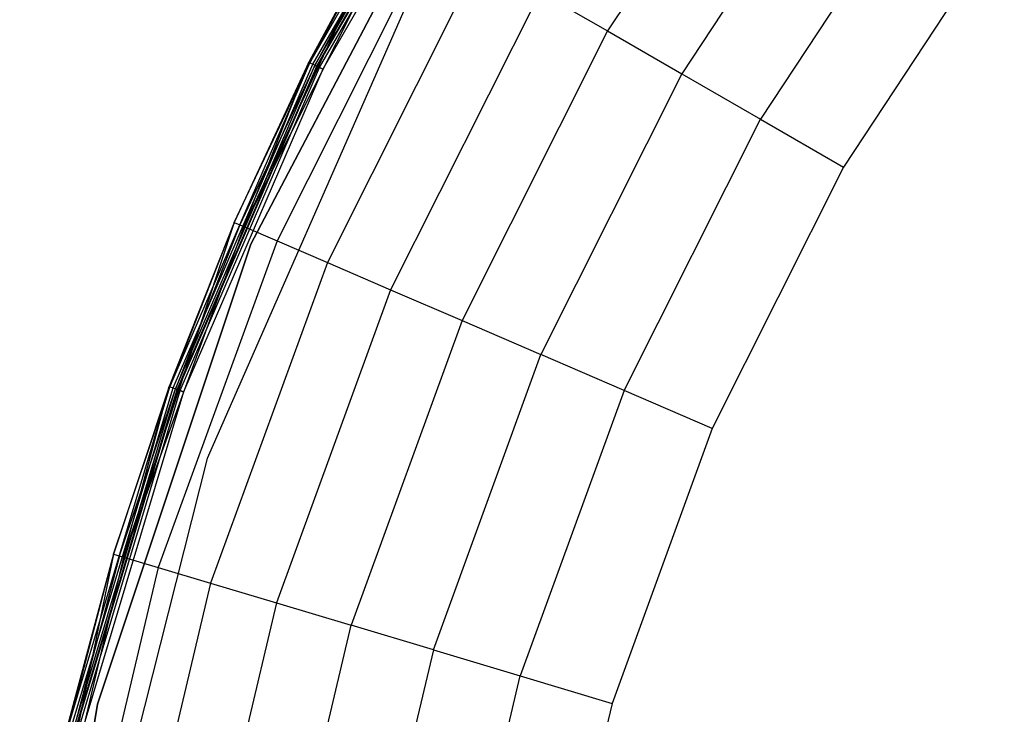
# Model space of a CAD drawing. Extents: x -38.6 to 39.4, y -37.8 to 40.2.
# Tile 15 of 49: x -38.2 to -25.5, y 10.3 to 19.2. Entities that reach past the tile are written whole.
import ezdxf

# ---------------------------------------------------------------- set-up
doc = ezdxf.new("R2010")
doc.units = 0
doc.header["$LTSCALE"] = 2.54
doc.layers.get('0').update_dxf_attribs({"color": 13, "linetype": 'CONTINUOUS'})

# ---------------------------------------------------------------- blocks, each defined once
blk = doc.blocks.new('GRUPUJ_1')
at = {"color": 0}
for p, q in [((4.161, 56.51, 0.129), (6.428, 60.437, 0.129)), ((4.161, 56.51, 0.129), (6.428, 60.437, 0.129)), ((4.199, 56.49, 0.061), (6.464, 60.413, 0.061)), ((4.199, 56.49, 0.061), (6.464, 60.413, 0.061)), ((4.228, 56.476, 0.157), (6.491, 60.396, 0.157)), ((4.228, 56.476, 0.157), (6.491, 60.396, 0.157)), ((4.251, 56.465, 0.117), (6.512, 60.382, 0.117)), ((4.251, 56.465, 0.117), (6.512, 60.382, 0.117)), ((4.258, 56.461, 0.016), (6.519, 60.377, 0.016)), ((4.258, 56.461, 0.016), (6.519, 60.377, 0.016)), ((4.286, 56.447, 0.09), (6.545, 60.36, 0.09)), ((4.286, 56.447, 0.09), (6.545, 60.36, 0.09)), ((10.276, 60.399, 13.09), (7.987, 56.919, 13.09)), ((10.276, 60.399, 13.09), (7.987, 56.919, 13.09)), ((6.584, 60.334), (4.328, 56.426)), ((6.584, 60.334), (4.328, 56.426)), ((6.584, 60.334, 0.08), (4.328, 56.426, 0.08)), ((6.584, 60.334, 0.08), (4.328, 56.426, 0.08)), ((11.161, 59.741, 14.481), (8.942, 56.367, 14.481)), ((11.161, 59.741, 14.481), (8.942, 56.367, 14.481)), ((6.3, 59.692, 0.08), (3.405, 54.178, 0.08)), ((3.405, 54.178, 0.2), (6.3, 59.692, 0.2)), ((3.405, 54.178, 0.2), (6.3, 59.692, 0.2)), ((6.3, 59.692, 0.08), (3.405, 54.178, 0.08)), ((6.3, 59.692, 0.08), (3.405, 54.178, 0.08)), ((12.096, 59.044, 15.456), (9.952, 55.785, 15.456)), ((12.096, 59.044, 15.456), (9.952, 55.785, 15.456)), ((5.226, 58.513, 0.207), (3.316, 54.405, 2.461)), ((5.226, 58.513, 0.207), (3.316, 54.405, 2.461)), ((5.345, 58.444, 2.461), (3.316, 54.405, 2.461)), ((5.345, 58.444, 2.461), (3.316, 54.405, 2.461)), ((5.226, 58.513, 0.207), (4.149, 56.516, 0.207)), ((5.226, 58.513, 0.207), (4.149, 56.516, 0.207)), ((5.226, 58.513, 0.207), (4.161, 56.51, 0.129)), ((5.226, 58.513, 0.207), (4.161, 56.51, 0.129)), ((5.295, 58.473, 0.204), (4.228, 56.476, 0.157)), ((5.747, 58.212, 5.967), (3.742, 54.221, 5.967)), ((5.747, 58.212, 5.967), (3.742, 54.221, 5.967)), ((13.084, 58.309, 16.06), (11.018, 55.169, 16.06)), ((13.084, 58.309, 16.06), (11.018, 55.169, 16.06)), ((6.355, 57.861, 8.891), (4.387, 53.943, 8.891)), ((6.355, 57.861, 8.891), (4.387, 53.943, 8.891)), ((7.121, 57.419, 11.259), (5.199, 53.593, 11.259)), ((7.121, 57.419, 11.259), (5.199, 53.593, 11.259)), ((7.121, 57.419, 11.259), (7.987, 56.919, 13.09)), ((7.121, 57.419, 11.259), (7.987, 56.919, 13.09)), ((5.381, 57.207, 0.08), (2.844, 51.424, 0.08)), ((5.381, 57.207), (2.844, 51.424)), ((5.381, 57.207), (2.844, 51.424)), ((5.381, 57.207, 0.08), (2.844, 51.424, 0.08)), ((7.987, 56.919, 13.09), (6.118, 53.196, 13.09)), ((7.987, 56.919, 13.09), (6.118, 53.196, 13.09)), ((7.987, 56.919, 13.09), (8.942, 56.367, 14.481)), ((7.987, 56.919, 13.09), (8.942, 56.367, 14.481)), ((2.365, 52.346, 0.129), (4.161, 56.51, 0.129)), ((2.365, 52.346, 0.129), (4.161, 56.51, 0.129)), ((2.405, 52.331, 0.061), (4.199, 56.49, 0.061)), ((2.405, 52.331, 0.061), (4.199, 56.49, 0.061)), ((2.435, 52.32, 0.157), (4.228, 56.476, 0.157)), ((2.435, 52.32, 0.157), (4.228, 56.476, 0.157)), ((2.459, 52.311, 0.117), (4.251, 56.465, 0.117)), ((2.459, 52.311, 0.117), (4.251, 56.465, 0.117)), ((2.467, 52.309, 0.016), (4.258, 56.461, 0.016)), ((2.467, 52.309, 0.016), (4.258, 56.461, 0.016)), ((2.496, 52.298, 0.09), (4.286, 56.447, 0.09)), ((2.496, 52.298, 0.09), (4.286, 56.447, 0.09)), ((4.328, 56.426), (2.54, 52.282)), ((4.328, 56.426), (2.54, 52.282)), ((4.328, 56.426, 0.08), (2.54, 52.282, 0.08)), ((4.328, 56.426, 0.08), (2.54, 52.282, 0.08)), ((4.149, 56.516, 0.207), (3.19, 54.459, 0.207)), ((4.149, 56.516, 0.207), (3.19, 54.459, 0.207)), ((3.19, 54.459, 0.207), (4.161, 56.51, 0.129)), ((3.19, 54.459, 0.207), (4.161, 56.51, 0.129)), ((4.228, 56.476, 0.157), (3.264, 54.427, 0.204)), ((3.316, 54.405, 2.461), (4.149, 56.516, 0.207)), ((3.316, 54.405, 2.461), (4.149, 56.516, 0.207)), ((4.161, 56.51, 0.129), (4.149, 56.516, 0.207)), ((4.161, 56.51, 0.129), (4.149, 56.516, 0.207)), ((4.161, 56.51, 0.129), (4.199, 56.49, 0.061)), ((4.161, 56.51, 0.129), (4.199, 56.49, 0.061)), ((4.199, 56.49, 0.061), (4.258, 56.461, 0.016)), ((4.199, 56.49, 0.061), (4.258, 56.461, 0.016)), ((4.251, 56.465, 0.117), (4.228, 56.476, 0.157)), ((4.251, 56.465, 0.117), (4.228, 56.476, 0.157)), ((4.286, 56.447, 0.09), (4.251, 56.465, 0.117)), ((4.286, 56.447, 0.09), (4.251, 56.465, 0.117)), ((4.258, 56.461, 0.016), (4.328, 56.426)), ((4.258, 56.461, 0.016), (4.328, 56.426)), ((4.328, 56.426, 0.08), (4.286, 56.447, 0.09)), ((4.328, 56.426, 0.08), (4.286, 56.447, 0.09)), ((8.942, 56.367, 14.481), (7.13, 52.76, 14.481)), ((8.942, 56.367, 14.481), (7.13, 52.76, 14.481)), ((8.942, 56.367, 14.481), (9.952, 55.785, 15.456)), ((8.942, 56.367, 14.481), (9.952, 55.785, 15.456)), ((8.2, 52.298, 15.456), (9.952, 55.785, 15.456)), ((8.2, 52.298, 15.456), (9.952, 55.785, 15.456)), ((9.952, 55.785, 15.456), (11.018, 55.169, 16.06)), ((9.952, 55.785, 15.456), (11.018, 55.169, 16.06)), ((11.018, 55.169, 16.06), (9.331, 51.81, 16.06)), ((11.018, 55.169, 16.06), (9.331, 51.81, 16.06)), ((3.19, 54.459, 0.207), (1.77, 50.157, 2.461)), ((3.19, 54.459, 0.207), (1.77, 50.157, 2.461)), ((3.316, 54.405, 2.461), (1.77, 50.157, 2.461)), ((3.316, 54.405, 2.461), (1.77, 50.157, 2.461)), ((3.19, 54.459, 0.207), (2.353, 52.35, 0.207)), ((3.19, 54.459, 0.207), (2.353, 52.35, 0.207)), ((3.19, 54.459, 0.207), (2.365, 52.346, 0.129)), ((3.19, 54.459, 0.207), (2.365, 52.346, 0.129)), ((3.264, 54.427, 0.204), (2.435, 52.32, 0.157)), ((3.19, 54.459, 0.207), (3.316, 54.405, 2.461)), ((3.19, 54.459, 0.207), (3.316, 54.405, 2.461)), ((3.316, 54.405, 2.461), (3.742, 54.221, 5.967)), ((3.316, 54.405, 2.461), (3.742, 54.221, 5.967)), ((3.405, 54.178, 0.08), (1.433, 48.27, 0.08)), ((1.433, 48.27, 0.2), (3.405, 54.178, 0.2)), ((3.405, 54.178, 0.08), (1.433, 48.27, 0.08)), ((1.433, 48.27, 0.2), (3.405, 54.178, 0.2)), ((3.405, 54.178, 0.08), (1.433, 48.27, 0.08)), ((3.742, 54.221, 5.967), (2.215, 50.024, 5.967)), ((3.742, 54.221, 5.967), (2.215, 50.024, 5.967)), ((3.405, 54.178, 0.2), (3.405, 54.178, 0.08)), ((3.405, 54.178, 0.2), (3.405, 54.178, 0.08)), ((3.742, 54.221, 5.967), (4.387, 53.943, 8.891)), ((3.742, 54.221, 5.967), (4.387, 53.943, 8.891)), ((4.387, 53.943, 8.891), (2.887, 49.823, 8.891)), ((4.387, 53.943, 8.891), (2.887, 49.823, 8.891)), ((4.387, 53.943, 8.891), (5.199, 53.593, 11.259)), ((4.387, 53.943, 8.891), (5.199, 53.593, 11.259)), ((5.199, 53.593, 11.259), (3.734, 49.569, 11.259)), ((5.199, 53.593, 11.259), (3.734, 49.569, 11.259)), ((5.199, 53.593, 11.259), (6.118, 53.196, 13.09)), ((5.199, 53.593, 11.259), (6.118, 53.196, 13.09)), ((6.118, 53.196, 13.09), (4.693, 49.282, 13.09)), ((6.118, 53.196, 13.09), (4.693, 49.282, 13.09)), ((6.118, 53.196, 13.09), (7.13, 52.76, 14.481)), ((6.118, 53.196, 13.09), (7.13, 52.76, 14.481)), ((5.749, 48.966, 14.481), (7.13, 52.76, 14.481)), ((5.749, 48.966, 14.481), (7.13, 52.76, 14.481)), ((8.2, 52.298, 15.456), (7.13, 52.76, 14.481)), ((8.2, 52.298, 15.456), (7.13, 52.76, 14.481)), ((1.064, 48.002, 0.129), (2.365, 52.346, 0.129)), ((1.064, 48.002, 0.129), (2.365, 52.346, 0.129)), ((1.106, 47.992, 0.061), (2.405, 52.331, 0.061)), ((1.106, 47.992, 0.061), (2.405, 52.331, 0.061)), ((1.137, 47.984, 0.157), (2.435, 52.32, 0.157)), ((1.137, 47.984, 0.157), (2.435, 52.32, 0.157)), ((1.162, 47.978, 0.117), (2.459, 52.311, 0.117)), ((1.162, 47.978, 0.117), (2.459, 52.311, 0.117)), ((1.17, 47.976, 0.016), (2.467, 52.309, 0.016)), ((1.17, 47.976, 0.016), (2.467, 52.309, 0.016)), ((1.2, 47.969, 0.09), (2.496, 52.298, 0.09)), ((1.2, 47.969, 0.09), (2.496, 52.298, 0.09)), ((2.54, 52.282), (1.246, 47.958)), ((2.54, 52.282), (1.246, 47.958)), ((2.54, 52.282, 0.08), (1.246, 47.958, 0.08)), ((2.54, 52.282, 0.08), (1.246, 47.958, 0.08)), ((2.353, 52.35, 0.207), (1.639, 50.196, 0.207)), ((2.353, 52.35, 0.207), (1.639, 50.196, 0.207)), ((1.639, 50.196, 0.207), (2.365, 52.346, 0.129)), ((1.639, 50.196, 0.207), (2.365, 52.346, 0.129)), ((1.715, 50.173, 0.204), (2.435, 52.32, 0.157)), ((1.77, 50.157, 2.461), (2.353, 52.35, 0.207)), ((1.77, 50.157, 2.461), (2.353, 52.35, 0.207)), ((2.365, 52.346, 0.129), (2.353, 52.35, 0.207)), ((2.365, 52.346, 0.129), (2.353, 52.35, 0.207)), ((2.365, 52.346, 0.129), (2.405, 52.331, 0.061)), ((2.365, 52.346, 0.129), (2.405, 52.331, 0.061)), ((2.405, 52.331, 0.061), (2.467, 52.309, 0.016)), ((2.405, 52.331, 0.061), (2.467, 52.309, 0.016)), ((2.459, 52.311, 0.117), (2.435, 52.32, 0.157)), ((2.459, 52.311, 0.117), (2.435, 52.32, 0.157)), ((2.496, 52.298, 0.09), (2.459, 52.311, 0.117)), ((2.496, 52.298, 0.09), (2.459, 52.311, 0.117)), ((2.467, 52.309, 0.016), (2.54, 52.282)), ((2.467, 52.309, 0.016), (2.54, 52.282)), ((2.54, 52.282, 0.08), (2.496, 52.298, 0.09)), ((2.54, 52.282, 0.08), (2.496, 52.298, 0.09)), ((8.2, 52.298, 15.456), (6.866, 48.631, 15.456)), ((8.2, 52.298, 15.456), (6.866, 48.631, 15.456)), ((9.331, 51.81, 16.06), (8.2, 52.298, 15.456)), ((9.331, 51.81, 16.06), (8.2, 52.298, 15.456)), ((9.331, 51.81, 16.06), (8.046, 48.278, 16.06)), ((9.331, 51.81, 16.06), (8.046, 48.278, 16.06)), ((2.844, 51.424, 0.08), (1.294, 45.302, 0.08)), ((2.844, 51.424), (1.294, 45.302)), ((2.844, 51.424), (1.294, 45.302)), ((2.844, 51.424, 0.08), (1.294, 45.302, 0.08)), ((2.844, 51.424), (2.844, 51.424, 0.08)), ((2.844, 51.424), (2.844, 51.424, 0.08)), ((1.639, 50.196, 0.207), (0.727, 45.759, 2.461)), ((1.639, 50.196, 0.207), (0.727, 45.759, 2.461)), ((1.77, 50.157, 2.461), (0.727, 45.759, 2.461)), ((1.77, 50.157, 2.461), (0.727, 45.759, 2.461)), ((1.639, 50.196, 0.207), (1.051, 48.005, 0.207)), ((1.639, 50.196, 0.207), (1.051, 48.005, 0.207)), ((1.639, 50.196, 0.207), (1.064, 48.002, 0.129)), ((1.639, 50.196, 0.207), (1.064, 48.002, 0.129)), ((1.715, 50.173, 0.204), (1.137, 47.984, 0.157)), ((1.639, 50.196, 0.207), (1.77, 50.157, 2.461)), ((1.639, 50.196, 0.207), (1.77, 50.157, 2.461)), ((1.77, 50.157, 2.461), (2.215, 50.024, 5.967)), ((1.77, 50.157, 2.461), (2.215, 50.024, 5.967)), ((2.215, 50.024, 5.967), (1.185, 45.678, 5.967)), ((2.215, 50.024, 5.967), (1.185, 45.678, 5.967)), ((2.215, 50.024, 5.967), (2.887, 49.823, 8.891)), ((2.215, 50.024, 5.967), (2.887, 49.823, 8.891)), ((2.887, 49.823, 8.891), (1.876, 45.556, 8.891)), ((2.887, 49.823, 8.891), (1.876, 45.556, 8.891)), ((2.887, 49.823, 8.891), (3.734, 49.569, 11.259)), ((2.887, 49.823, 8.891), (3.734, 49.569, 11.259)), ((3.734, 49.569, 11.259), (2.747, 45.402, 11.259)), ((3.734, 49.569, 11.259), (2.747, 45.402, 11.259)), ((3.734, 49.569, 11.259), (4.693, 49.282, 13.09)), ((3.734, 49.569, 11.259), (4.693, 49.282, 13.09)), ((3.732, 45.229, 13.09), (4.693, 49.282, 13.09)), ((3.732, 45.229, 13.09), (4.693, 49.282, 13.09)), ((5.749, 48.966, 14.481), (4.693, 49.282, 13.09)), ((5.749, 48.966, 14.481), (4.693, 49.282, 13.09)), ((5.749, 48.966, 14.481), (4.818, 45.037, 14.481)), ((5.749, 48.966, 14.481), (4.818, 45.037, 14.481)), ((5.749, 48.966, 14.481), (6.866, 48.631, 15.456)), ((5.749, 48.966, 14.481), (6.866, 48.631, 15.456)), ((5.966, 44.835, 15.456), (6.866, 48.631, 15.456)), ((5.966, 44.835, 15.456), (6.866, 48.631, 15.456)), ((6.866, 48.631, 15.456), (8.046, 48.278, 16.06)), ((6.866, 48.631, 15.456), (8.046, 48.278, 16.06)), ((0.434, 42.123, 0.2), (1.433, 48.27, 0.2)), ((1.433, 48.27, 0.08), (0.434, 42.123, 0.08)), ((1.433, 48.27, 0.08), (0.434, 42.123, 0.08)), ((0.434, 42.123, 0.2), (1.433, 48.27, 0.2)), ((1.433, 48.27, 0.08), (0.434, 42.123, 0.08)), ((1.433, 48.27, 0.2), (1.433, 48.27, 0.08)), ((1.433, 48.27, 0.2), (1.433, 48.27, 0.08)), ((8.046, 48.278, 16.06), (7.179, 44.621, 16.06)), ((8.046, 48.278, 16.06), (7.179, 44.621, 16.06))]:
    blk.add_line(p, q, dxfattribs=at)

msp = doc.modelspace()

# ---------------------------------------------------------------- block references
at = {"color": 0}
msp.add_blockref('GRUPUJ_1', (-38.605, -37.842, 0.16), dxfattribs=at)

doc.saveas('drawing.dxf')
